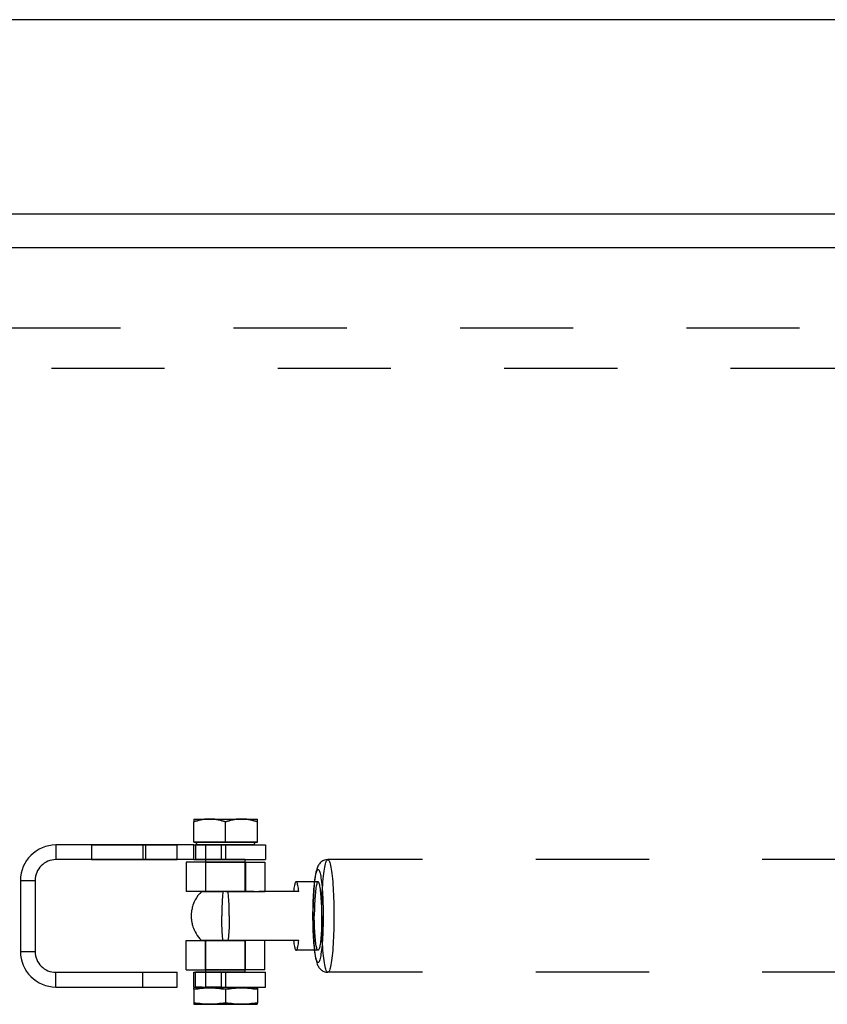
# Model space of a CAD drawing. Header units: millimetres. Extents: x 0 to 4200, y 0 to 2970.
# Tile 7 of 22: x 1244 to 1408, y 1240 to 1441. Entities that reach past the tile are written whole.
import ezdxf

# ---------------------------------------------------------------- set-up
doc = ezdxf.new("R2010")
doc.units = ezdxf.units.MM
doc.header["$LTSCALE"] = 231
doc.linetypes.add('HIDDEN', pattern=[0.2, 0.1, -0.1])
doc.layers.get('0').update_dxf_attribs({"linetype": 'CONTINUOUS'})
doc.layers.add('DEFAULT_2', color=8, linetype='HIDDEN')

msp = doc.modelspace()

# ---------------------------------------------------------------- linework, layer by layer
at = {"color": 7, "linetype": 'CONTINUOUS'}
for p, q in [((1696.72, 1440.7), (770.72, 1440.7)), ((1665.47, 1401), (821.37, 1401)), ((826.93, 1394.2), (1659.92, 1394.2))]:
    msp.add_line(p, q, dxfattribs=at)
at = {"layer": 'DEFAULT_2', "color": 8, "linetype": 'HIDDEN'}
for p, q in [((1633.72, 1377.7), (833.72, 1377.7)), ((1633.72, 1377.7), (1248.72, 1377.7)), ((1596.53, 1369.49), (870.91, 1369.49)), ((1279.07, 1277.5), (1279.07, 1276.92)), ((1279.07, 1277.5), (1282.32, 1277.5)), ((1279.07, 1272.8), (1279.07, 1276.92)), ((1282.32, 1277.5), (1288.82, 1277.5)), ((1285.57, 1272.8), (1285.57, 1276.92)), ((1285.57, 1272.8), (1285.57, 1276.92)), ((1288.82, 1277.5), (1292.07, 1277.5)), ((1292.07, 1276.92), (1292.07, 1277.5)), ((1292.07, 1272.8), (1292.07, 1276.92)), ((1279.07, 1272.8), (1285.57, 1272.8)), ((1279.15, 1272.8), (1280.01, 1272.8)), ((1285.57, 1272.8), (1280.01, 1272.8)), ((1291.98, 1272.8), (1285.57, 1272.8)), ((1285.57, 1272.8), (1292.07, 1272.8)), ((1250.97, 1272.2), (1250.97, 1269.2)), ((1279.09, 1272.2), (1250.97, 1272.2)), ((1268.72, 1272.2), (1250.97, 1272.2)), ((1250.97, 1272.2), (1250.97, 1269.2)), ((1258.22, 1272.2), (1268.72, 1272.2)), ((1258.22, 1272.2), (1258.22, 1269.2)), ((1268.72, 1272.2), (1268.72, 1269.2)), ((1268.72, 1272.2), (1268.78, 1272.2)), ((1268.72, 1272.2), (1275.72, 1272.2)), ((1268.72, 1272.2), (1268.72, 1269.2)), ((1268.78, 1272.2), (1269.22, 1272.2)), ((1269.22, 1272.2), (1269.22, 1269.2)), ((1275.72, 1269.2), (1275.72, 1272.2)), ((1279.09, 1269.2), (1279.09, 1272.2)), ((1279.09, 1272.2), (1279.47, 1272.2)), ((1279.47, 1272.2), (1279.75, 1272.2)), ((1279.69, 1272.2), (1279.47, 1272.2)), ((1279.47, 1272.2), (1279.47, 1269.2)), ((1279.75, 1272.2), (1279.69, 1272.2)), ((1279.75, 1272.2), (1280.14, 1272.2)), ((1279.75, 1272.2), (1280.14, 1272.2)), ((1279.82, 1272.2), (1279.75, 1272.2)), ((1280.14, 1272.2), (1279.82, 1272.2)), ((1280.53, 1272.2), (1280.14, 1272.2)), ((1280.14, 1272.2), (1280.14, 1272.2)), ((1280.14, 1272.2), (1280.72, 1272.2)), ((1280.14, 1272.2), (1280.72, 1272.2)), ((1291.38, 1272.2), (1280.53, 1272.2)), ((1280.72, 1272.2), (1285.63, 1272.2)), ((1280.72, 1272.2), (1293.72, 1272.2)), ((1284.76, 1272.2), (1281.57, 1272.2)), ((1281.57, 1269.2), (1281.57, 1272.2)), ((1284.76, 1269.2), (1284.76, 1272.2)), ((1285.63, 1269.2), (1285.63, 1272.2)), ((1293.72, 1272.2), (1293.72, 1269.2)), ((1279.09, 1269.2), (1250.97, 1269.2)), ((1268.72, 1269.2), (1250.97, 1269.2)), ((1258.22, 1269.2), (1268.72, 1269.2)), ((1268.72, 1269.2), (1268.78, 1269.2)), ((1268.72, 1269.2), (1275.72, 1269.2)), ((1268.78, 1269.2), (1269.22, 1269.2)), ((1277.57, 1268.7), (1277.57, 1262.7)), ((1281.47, 1268.7), (1277.57, 1268.7)), ((1279.09, 1269.2), (1279.47, 1269.2)), ((1279.47, 1269.2), (1284.76, 1269.2)), ((1281.57, 1269.2), (1279.47, 1269.2)), ((1281.47, 1268.7), (1281.47, 1262.7)), ((1281.47, 1268.7), (1281.57, 1268.7)), ((1285.57, 1268.7), (1281.47, 1268.7)), ((1281.57, 1268.7), (1281.57, 1269.2)), ((1284.76, 1269.2), (1281.57, 1269.2)), ((1281.57, 1262.7), (1281.57, 1268.7)), ((1281.57, 1268.7), (1285.57, 1268.7)), ((1285.57, 1269.2), (1284.76, 1269.2)), ((1284.76, 1269.2), (1293.72, 1269.2)), ((1289.57, 1269.2), (1285.57, 1269.2)), ((1289.57, 1268.7), (1285.57, 1268.7)), ((1285.57, 1268.7), (1289.67, 1268.7)), ((1289.57, 1268.7), (1289.57, 1269.2)), ((1289.57, 1262.7), (1289.57, 1268.7)), ((1289.67, 1268.7), (1289.57, 1268.7)), ((1289.67, 1268.7), (1289.67, 1262.7)), ((1289.67, 1268.7), (1293.57, 1268.7)), ((1293.57, 1268.7), (1293.57, 1262.7)), ((1418.19, 1269.2), (1306.44, 1269.2)), ((1243.72, 1264.95), (1246.72, 1264.95)), ((1243.72, 1264.95), (1243.72, 1250.45)), ((1243.72, 1264.95), (1243.72, 1250.45)), ((1243.72, 1264.95), (1246.72, 1264.95)), ((1246.72, 1264.95), (1246.72, 1250.45)), ((1246.72, 1264.95), (1246.72, 1250.45)), ((1304.46, 1264.7), (1299.98, 1264.7)), ((1280.67, 1262.7), (1277.57, 1262.7)), ((1280.67, 1262.7), (1285.03, 1262.7)), ((1281.57, 1262.7), (1280.67, 1262.7)), ((1285.57, 1262.7), (1281.47, 1262.7)), ((1285.57, 1262.7), (1281.57, 1262.7)), ((1285.57, 1262.7), (1281.57, 1262.7)), ((1291.32, 1262.7), (1285.03, 1262.7)), ((1289.57, 1262.7), (1285.57, 1262.7)), ((1289.67, 1262.7), (1285.57, 1262.7)), ((1285.57, 1262.7), (1286.1, 1262.7)), ((1286.1, 1262.7), (1286.11, 1262.7)), ((1286.11, 1262.7), (1292.39, 1262.7)), ((1291.32, 1262.7), (1293.57, 1262.7)), ((1300.52, 1262.7), (1292.39, 1262.7)), ((1277.57, 1252.7), (1280.67, 1252.7)), ((1277.57, 1246.7), (1277.57, 1252.7)), ((1285.03, 1252.7), (1280.67, 1252.7)), ((1280.67, 1252.7), (1281.57, 1252.7)), ((1281.47, 1252.7), (1285.57, 1252.7)), ((1281.47, 1246.7), (1281.47, 1252.7)), ((1281.57, 1252.7), (1285.57, 1252.7)), ((1281.57, 1246.7), (1281.57, 1252.7)), ((1281.57, 1252.7), (1285.57, 1252.7)), ((1291.32, 1252.7), (1285.03, 1252.7)), ((1285.57, 1252.7), (1289.57, 1252.7)), ((1285.57, 1252.7), (1289.67, 1252.7)), ((1286.1, 1252.7), (1285.57, 1252.7)), ((1286.11, 1252.7), (1286.1, 1252.7)), ((1292.39, 1252.7), (1286.11, 1252.7)), ((1289.57, 1246.7), (1289.57, 1252.7)), ((1289.67, 1246.7), (1289.67, 1252.7)), ((1293.57, 1252.7), (1291.32, 1252.7)), ((1300.52, 1252.7), (1292.39, 1252.7)), ((1293.57, 1246.7), (1293.57, 1252.7)), ((1243.72, 1250.45), (1246.72, 1250.45)), ((1243.72, 1250.45), (1246.72, 1250.45)), ((1304.46, 1250.7), (1299.98, 1250.7)), ((1277.57, 1246.7), (1281.47, 1246.7)), ((1281.47, 1246.7), (1285.57, 1246.7)), ((1281.57, 1246.7), (1281.47, 1246.7)), ((1281.57, 1246.2), (1281.57, 1246.7)), ((1285.57, 1246.7), (1281.57, 1246.7)), ((1289.67, 1246.7), (1285.57, 1246.7)), ((1285.57, 1246.7), (1289.57, 1246.7)), ((1289.57, 1246.2), (1289.57, 1246.7)), ((1289.57, 1246.7), (1289.67, 1246.7)), ((1293.57, 1246.7), (1289.67, 1246.7)), ((1250.97, 1243.2), (1250.97, 1246.2)), ((1250.97, 1246.2), (1279.09, 1246.2)), ((1250.97, 1246.2), (1268.72, 1246.2)), ((1250.97, 1243.2), (1250.97, 1246.2)), ((1268.72, 1243.2), (1268.72, 1246.2)), ((1268.72, 1246.2), (1275.72, 1246.2)), ((1268.72, 1243.2), (1268.72, 1246.2)), ((1275.72, 1243.2), (1275.72, 1246.2)), ((1279.09, 1243.2), (1279.09, 1246.2)), ((1279.09, 1246.2), (1279.47, 1246.2)), ((1279.47, 1246.2), (1284.76, 1246.2)), ((1281.57, 1246.2), (1279.47, 1246.2)), ((1279.47, 1243.2), (1279.47, 1246.2)), ((1281.57, 1243.2), (1281.57, 1246.2)), ((1284.76, 1246.2), (1281.57, 1246.2)), ((1285.57, 1246.2), (1284.76, 1246.2)), ((1284.76, 1243.2), (1284.76, 1246.2)), ((1284.76, 1246.2), (1293.72, 1246.2)), ((1289.57, 1246.2), (1285.57, 1246.2)), ((1285.63, 1243.2), (1285.63, 1246.2)), ((1293.72, 1243.2), (1293.72, 1246.2)), ((1418.19, 1246.2), (1306.44, 1246.2)), ((1250.97, 1243.2), (1279.09, 1243.2)), ((1250.97, 1243.2), (1268.72, 1243.2)), ((1268.72, 1243.2), (1275.72, 1243.2)), ((1279.49, 1243.13), (1279.07, 1243.01)), ((1279.07, 1242.75), (1279.07, 1243.01)), ((1279.07, 1242.75), (1279.07, 1239.96)), ((1279.09, 1243.2), (1279.47, 1243.2)), ((1279.47, 1243.2), (1279.77, 1243.2)), ((1279.75, 1243.2), (1279.47, 1243.2)), ((1279.77, 1243.2), (1279.49, 1243.13)), ((1279.77, 1243.2), (1279.75, 1243.2)), ((1279.77, 1243.2), (1280.18, 1243.2)), ((1280.18, 1243.2), (1279.77, 1243.2)), ((1280.17, 1243.2), (1279.77, 1243.2)), ((1280.18, 1243.2), (1280.17, 1243.2)), ((1280.18, 1243.2), (1285.57, 1243.2)), ((1280.18, 1243.2), (1280.78, 1243.2)), ((1280.78, 1243.2), (1280.18, 1243.2)), ((1280.78, 1243.2), (1285.63, 1243.2)), ((1280.78, 1243.2), (1282.07, 1243.2)), ((1284.76, 1243.2), (1281.57, 1243.2)), ((1282.07, 1243.2), (1288.9, 1243.2)), ((1285.57, 1243.2), (1291.37, 1243.2)), ((1285.57, 1242.75), (1285.57, 1239.96)), ((1285.57, 1242.75), (1285.57, 1239.96)), ((1288.9, 1243.2), (1289.02, 1243.2)), ((1289.02, 1243.2), (1289.07, 1243.2)), ((1289.07, 1243.2), (1293.72, 1243.2)), ((1291.37, 1243.2), (1292.07, 1243.01)), ((1292.07, 1243.01), (1292.07, 1242.75)), ((1292.07, 1242.75), (1292.07, 1239.96)), ((1279.07, 1239.96), (1279.07, 1239.69)), ((1279.07, 1239.69), (1279.15, 1239.67)), ((1292.07, 1239.69), (1291.98, 1239.67)), ((1292.07, 1239.69), (1292.07, 1239.96))]:
    msp.add_line(p, q, dxfattribs=at)
for points in [[(1282.32, 1277.5), (1281.96, 1277.49), (1281.61, 1277.47), (1281.25, 1277.44), (1280.89, 1277.38), (1280.54, 1277.32), (1280.18, 1277.24), (1279.82, 1277.15), (1279.45, 1277.04), (1279.07, 1276.92)], [(1279.07, 1276.92), (1279.45, 1277.04), (1279.82, 1277.15), (1280.18, 1277.24), (1280.54, 1277.32), (1280.89, 1277.38), (1281.25, 1277.44), (1281.61, 1277.47), (1281.96, 1277.49), (1282.32, 1277.5)], [(1285.57, 1276.92), (1285.19, 1277.04), (1284.82, 1277.15), (1284.46, 1277.24), (1284.1, 1277.32), (1283.74, 1277.38), (1283.39, 1277.44), (1283.03, 1277.47), (1282.68, 1277.49), (1282.32, 1277.5)], [(1282.32, 1277.5), (1282.68, 1277.49), (1283.03, 1277.47), (1283.39, 1277.44), (1283.74, 1277.38), (1284.1, 1277.32), (1284.46, 1277.24), (1284.82, 1277.15), (1285.19, 1277.04), (1285.57, 1276.92)], [(1288.82, 1277.5), (1288.46, 1277.49), (1288.11, 1277.47), (1287.75, 1277.44), (1287.39, 1277.38), (1287.04, 1277.32), (1286.68, 1277.24), (1286.32, 1277.15), (1285.95, 1277.04), (1285.57, 1276.92)], [(1285.57, 1276.92), (1285.95, 1277.04), (1286.32, 1277.15), (1286.68, 1277.24), (1287.04, 1277.32), (1287.39, 1277.38), (1287.75, 1277.44), (1288.11, 1277.47), (1288.46, 1277.49), (1288.82, 1277.5)], [(1292.07, 1276.92), (1291.69, 1277.04), (1291.32, 1277.15), (1290.96, 1277.24), (1290.6, 1277.32), (1290.24, 1277.38), (1289.89, 1277.44), (1289.53, 1277.47), (1289.18, 1277.49), (1288.82, 1277.5)], [(1288.82, 1277.5), (1289.18, 1277.49), (1289.53, 1277.47), (1289.89, 1277.44), (1290.24, 1277.38), (1290.6, 1277.32), (1290.96, 1277.24), (1291.32, 1277.15), (1291.69, 1277.04), (1292.07, 1276.92)], [(1279.16, 1272.8), (1279.15, 1272.8), (1279.17, 1272.8), (1279.21, 1272.8), (1279.29, 1272.8), (1279.4, 1272.8), (1279.55, 1272.8), (1279.73, 1272.8), (1279.94, 1272.8), (1280.18, 1272.8), (1280.44, 1272.8), (1280.74, 1272.8), (1281.06, 1272.8), (1281.41, 1272.8), (1281.77, 1272.8), (1282.16, 1272.8), (1282.57, 1272.8), (1282.99, 1272.8), (1283.42, 1272.8), (1283.87, 1272.8), (1284.33, 1272.8), (1284.79, 1272.8), (1285.26, 1272.8), (1285.73, 1272.8), (1286.19, 1272.8), (1286.66, 1272.8), (1287.12, 1272.8), (1287.57, 1272.8), (1288.01, 1272.8), (1288.43, 1272.8), (1288.84, 1272.8), (1289.24, 1272.8), (1289.61, 1272.8), (1289.96, 1272.8), (1290.29, 1272.8), (1290.6, 1272.8), (1290.88, 1272.8), (1291.12, 1272.8)], [(1280.01, 1272.8), (1279.79, 1272.8), (1279.61, 1272.8), (1279.45, 1272.8), (1279.32, 1272.8), (1279.23, 1272.8), (1279.18, 1272.8), (1279.16, 1272.8)], [(1291.98, 1272.8), (1291.98, 1272.8), (1291.97, 1272.8), (1291.93, 1272.8), (1291.85, 1272.8), (1291.73, 1272.8), (1291.59, 1272.8), (1291.41, 1272.8), (1291.2, 1272.8), (1290.96, 1272.8), (1290.69, 1272.8), (1290.4, 1272.8), (1290.08, 1272.8), (1289.73, 1272.8), (1289.36, 1272.8), (1288.98, 1272.8), (1288.57, 1272.8), (1288.15, 1272.8), (1287.71, 1272.8), (1287.27, 1272.8), (1286.81, 1272.8), (1286.35, 1272.8), (1285.88, 1272.8), (1285.41, 1272.8), (1284.95, 1272.8), (1284.48, 1272.8), (1284.02, 1272.8), (1283.57, 1272.8), (1283.13, 1272.8), (1282.71, 1272.8), (1282.29, 1272.8), (1281.9, 1272.8), (1281.53, 1272.8), (1281.17, 1272.8), (1280.84, 1272.8), (1280.54, 1272.8), (1280.26, 1272.8), (1280.01, 1272.8)], [(1291.12, 1272.8), (1291.34, 1272.8), (1291.53, 1272.8), (1291.69, 1272.8), (1291.81, 1272.8), (1291.9, 1272.8), (1291.96, 1272.8), (1291.98, 1272.8)], [(1306.44, 1269.2), (1306.23, 1269.19), (1306.01, 1269.16), (1305.8, 1269.1), (1305.59, 1269.02), (1305.4, 1268.93), (1305.21, 1268.81), (1305.04, 1268.68), (1304.89, 1268.53), (1304.76, 1268.38), (1304.64, 1268.22), (1304.53, 1268.06), (1304.44, 1267.89), (1304.35, 1267.7), (1304.27, 1267.48), (1304.19, 1267.24), (1304.11, 1266.96), (1304.03, 1266.63), (1303.95, 1266.23), (1303.87, 1265.77), (1303.8, 1265.3), (1303.74, 1264.82), (1303.73, 1264.7)], [(1305.19, 1257.7), (1305.19, 1258.45), (1305.2, 1259.2), (1305.21, 1259.95), (1305.23, 1260.68), (1305.26, 1261.4), (1305.29, 1262.1), (1305.32, 1262.79), (1305.36, 1263.45), (1305.4, 1264.09), (1305.45, 1264.7), (1305.5, 1265.28), (1305.56, 1265.83), (1305.62, 1266.35), (1305.68, 1266.83), (1305.75, 1267.26), (1305.82, 1267.66), (1305.89, 1268.02), (1305.96, 1268.33), (1306.04, 1268.59), (1306.12, 1268.81), (1306.2, 1268.98), (1306.28, 1269.1), (1306.36, 1269.18), (1306.44, 1269.2)], [(1306.44, 1269.2), (1306.53, 1269.18), (1306.61, 1269.1), (1306.69, 1268.98), (1306.77, 1268.81), (1306.85, 1268.59), (1306.92, 1268.33), (1307, 1268.02), (1307.07, 1267.66), (1307.14, 1267.26), (1307.21, 1266.83), (1307.27, 1266.35), (1307.33, 1265.83), (1307.39, 1265.28), (1307.44, 1264.7), (1307.49, 1264.09), (1307.53, 1263.45), (1307.57, 1262.79), (1307.6, 1262.1), (1307.63, 1261.4), (1307.65, 1260.68), (1307.67, 1259.95), (1307.69, 1259.2), (1307.69, 1258.45), (1307.7, 1257.7)], [(1303.76, 1264.7), (1303.8, 1265.07), (1303.86, 1265.46), (1303.92, 1265.82), (1303.98, 1266.14), (1304.04, 1266.41), (1304.11, 1266.65), (1304.18, 1266.85), (1304.24, 1267), (1304.31, 1267.11), (1304.39, 1267.18), (1304.46, 1267.2), (1304.53, 1267.18), (1304.6, 1267.11), (1304.67, 1267), (1304.74, 1266.85), (1304.8, 1266.65), (1304.87, 1266.41), (1304.93, 1266.14), (1304.99, 1265.82), (1305.05, 1265.46), (1305.11, 1265.07), (1305.16, 1264.64), (1305.21, 1264.18), (1305.26, 1263.69), (1305.3, 1263.18), (1305.34, 1262.63), (1305.38, 1262.07), (1305.41, 1261.48), (1305.43, 1260.88), (1305.45, 1260.26), (1305.47, 1259.63), (1305.48, 1258.99), (1305.49, 1258.34), (1305.49, 1257.7)], [(1299.98, 1264.7), (1299.95, 1264.7), (1299.9, 1264.66), (1299.84, 1264.58), (1299.79, 1264.47), (1299.73, 1264.32), (1299.68, 1264.13), (1299.63, 1263.91), (1299.58, 1263.66), (1299.53, 1263.37), (1299.49, 1263.05), (1299.45, 1262.7)], [(1300.52, 1262.7), (1300.48, 1263.05), (1300.43, 1263.37), (1300.38, 1263.66), (1300.33, 1263.91), (1300.28, 1264.13), (1300.23, 1264.32), (1300.18, 1264.47), (1300.12, 1264.58), (1300.07, 1264.66), (1300.01, 1264.7), (1299.98, 1264.7)], [(1303.73, 1264.7), (1303.69, 1264.32), (1303.64, 1263.79), (1303.6, 1263.25), (1303.56, 1262.68), (1303.52, 1262.1), (1303.49, 1261.5), (1303.47, 1260.89), (1303.45, 1260.27), (1303.43, 1259.64), (1303.42, 1259), (1303.41, 1258.35), (1303.41, 1257.7)], [(1303.42, 1257.7), (1303.42, 1258.34), (1303.43, 1258.99), (1303.44, 1259.63), (1303.46, 1260.26), (1303.48, 1260.88), (1303.51, 1261.48), (1303.54, 1262.07), (1303.57, 1262.63), (1303.61, 1263.18), (1303.65, 1263.69), (1303.7, 1264.18), (1303.75, 1264.64), (1303.76, 1264.7)], [(1304.46, 1264.7), (1304.4, 1264.68), (1304.34, 1264.62), (1304.29, 1264.53), (1304.23, 1264.39), (1304.18, 1264.22), (1304.12, 1264.01), (1304.07, 1263.76), (1304.03, 1263.49), (1303.98, 1263.18), (1303.94, 1262.83), (1303.9, 1262.46), (1303.86, 1262.07), (1303.83, 1261.65), (1303.79, 1261.2), (1303.77, 1260.74), (1303.75, 1260.26), (1303.73, 1259.77), (1303.71, 1259.26), (1303.7, 1258.75), (1303.69, 1258.23), (1303.69, 1257.7)], [(1305.22, 1257.7), (1305.22, 1258.23), (1305.21, 1258.75), (1305.2, 1259.26), (1305.19, 1259.77), (1305.17, 1260.26), (1305.14, 1260.74), (1305.12, 1261.2), (1305.09, 1261.65), (1305.05, 1262.07), (1305.02, 1262.46), (1304.97, 1262.83), (1304.93, 1263.18), (1304.89, 1263.49), (1304.84, 1263.76), (1304.79, 1264.01), (1304.73, 1264.22), (1304.68, 1264.39), (1304.63, 1264.53), (1304.57, 1264.62), (1304.51, 1264.68), (1304.46, 1264.7)], [(1280.67, 1262.7), (1280.3, 1262.31), (1279.93, 1261.86), (1279.63, 1261.41), (1279.38, 1260.98), (1279.19, 1260.59), (1279.05, 1260.24), (1278.93, 1259.93), (1278.84, 1259.64), (1278.78, 1259.4), (1278.73, 1259.17), (1278.69, 1258.98), (1278.66, 1258.81), (1278.64, 1258.67), (1278.62, 1258.53), (1278.6, 1258.41), (1278.59, 1258.3), (1278.59, 1258.19), (1278.58, 1258.09), (1278.57, 1257.99), (1278.57, 1257.89), (1278.57, 1257.8), (1278.57, 1257.7)], [(1285.03, 1262.7), (1285, 1262.34), (1284.96, 1261.94), (1284.93, 1261.53), (1284.9, 1261.1), (1284.88, 1260.65), (1284.86, 1260.18), (1284.84, 1259.7), (1284.82, 1259.21), (1284.81, 1258.71), (1284.81, 1258.21), (1284.81, 1257.7)], [(1286.33, 1257.7), (1286.33, 1258.21), (1286.32, 1258.71), (1286.31, 1259.21), (1286.3, 1259.7), (1286.28, 1260.18), (1286.26, 1260.65), (1286.24, 1261.1), (1286.21, 1261.53), (1286.18, 1261.94), (1286.14, 1262.34), (1286.1, 1262.7)], [(1278.57, 1257.7), (1278.57, 1257.61), (1278.57, 1257.51), (1278.57, 1257.42), (1278.58, 1257.32), (1278.59, 1257.23), (1278.59, 1257.12), (1278.6, 1257.02), (1278.61, 1256.91), (1278.63, 1256.79), (1278.65, 1256.65), (1278.67, 1256.51), (1278.7, 1256.35), (1278.74, 1256.17), (1278.79, 1255.97), (1278.85, 1255.73), (1278.93, 1255.47), (1279.04, 1255.18), (1279.18, 1254.84), (1279.36, 1254.48), (1279.57, 1254.1), (1279.81, 1253.72), (1280.06, 1253.38), (1280.34, 1253.05), (1280.63, 1252.74), (1280.67, 1252.7)], [(1285.03, 1252.7), (1285, 1253.07), (1284.96, 1253.46), (1284.93, 1253.87), (1284.9, 1254.31), (1284.88, 1254.76), (1284.86, 1255.23), (1284.84, 1255.71), (1284.82, 1256.2), (1284.81, 1256.69), (1284.81, 1257.2), (1284.81, 1257.7)], [(1286.33, 1257.7), (1286.33, 1257.2), (1286.32, 1256.69), (1286.31, 1256.2), (1286.3, 1255.71), (1286.28, 1255.23), (1286.26, 1254.76), (1286.24, 1254.31), (1286.21, 1253.87), (1286.18, 1253.46), (1286.14, 1253.07), (1286.1, 1252.7)], [(1303.41, 1257.7), (1303.41, 1257.05), (1303.42, 1256.39), (1303.43, 1255.74), (1303.45, 1255.1), (1303.47, 1254.47), (1303.49, 1253.85), (1303.53, 1253.25), (1303.56, 1252.66), (1303.6, 1252.09), (1303.65, 1251.54), (1303.7, 1251.01), (1303.73, 1250.7)], [(1303.76, 1250.7), (1303.75, 1250.76), (1303.7, 1251.22), (1303.65, 1251.71), (1303.61, 1252.23), (1303.57, 1252.77), (1303.54, 1253.34), (1303.51, 1253.92), (1303.48, 1254.53), (1303.46, 1255.15), (1303.44, 1255.78), (1303.43, 1256.42), (1303.42, 1257.06), (1303.42, 1257.7)], [(1304.46, 1250.7), (1304.4, 1250.72), (1304.34, 1250.78), (1304.29, 1250.88), (1304.23, 1251.01), (1304.18, 1251.19), (1304.12, 1251.4), (1304.07, 1251.64), (1304.03, 1251.92), (1303.98, 1252.23), (1303.94, 1252.57), (1303.9, 1252.94), (1303.86, 1253.34), (1303.83, 1253.76), (1303.79, 1254.2), (1303.77, 1254.67), (1303.75, 1255.14), (1303.73, 1255.64), (1303.71, 1256.14), (1303.7, 1256.66), (1303.69, 1257.18), (1303.69, 1257.7)], [(1305.49, 1257.7), (1305.49, 1257.06), (1305.48, 1256.42), (1305.47, 1255.78), (1305.45, 1255.15), (1305.43, 1254.53), (1305.41, 1253.92), (1305.38, 1253.34), (1305.34, 1252.77), (1305.3, 1252.23), (1305.26, 1251.71), (1305.21, 1251.22), (1305.16, 1250.76), (1305.11, 1250.34), (1305.05, 1249.94), (1304.99, 1249.59), (1304.93, 1249.27), (1304.87, 1248.99), (1304.8, 1248.75), (1304.74, 1248.56), (1304.67, 1248.4), (1304.6, 1248.29), (1304.53, 1248.22), (1304.46, 1248.2), (1304.39, 1248.22), (1304.31, 1248.29), (1304.24, 1248.4), (1304.18, 1248.56), (1304.11, 1248.75), (1304.04, 1248.99), (1303.98, 1249.27), (1303.92, 1249.59), (1303.86, 1249.94), (1303.8, 1250.34), (1303.76, 1250.7)], [(1305.22, 1257.7), (1305.22, 1257.18), (1305.21, 1256.66), (1305.2, 1256.14), (1305.19, 1255.64), (1305.17, 1255.14), (1305.14, 1254.67), (1305.12, 1254.2), (1305.09, 1253.76), (1305.05, 1253.34), (1305.02, 1252.94), (1304.97, 1252.57), (1304.93, 1252.23), (1304.89, 1251.92), (1304.84, 1251.64), (1304.79, 1251.4), (1304.73, 1251.19), (1304.68, 1251.01), (1304.63, 1250.88), (1304.57, 1250.78), (1304.51, 1250.72), (1304.46, 1250.7)], [(1306.44, 1246.2), (1306.36, 1246.23), (1306.28, 1246.3), (1306.2, 1246.42), (1306.12, 1246.59), (1306.04, 1246.81), (1305.96, 1247.08), (1305.89, 1247.39), (1305.82, 1247.74), (1305.75, 1248.14), (1305.68, 1248.58), (1305.62, 1249.06), (1305.56, 1249.57), (1305.5, 1250.12), (1305.45, 1250.7), (1305.4, 1251.31), (1305.36, 1251.95), (1305.32, 1252.62), (1305.29, 1253.3), (1305.26, 1254.01), (1305.23, 1254.73), (1305.21, 1255.46), (1305.2, 1256.2), (1305.19, 1256.95), (1305.19, 1257.7)], [(1307.7, 1257.7), (1307.69, 1256.95), (1307.69, 1256.2), (1307.67, 1255.46), (1307.65, 1254.73), (1307.63, 1254.01), (1307.6, 1253.3), (1307.57, 1252.62), (1307.53, 1251.95), (1307.49, 1251.31), (1307.44, 1250.7), (1307.39, 1250.12), (1307.33, 1249.57), (1307.27, 1249.06), (1307.21, 1248.58), (1307.14, 1248.14), (1307.07, 1247.74), (1307, 1247.39), (1306.92, 1247.08), (1306.85, 1246.81), (1306.77, 1246.59), (1306.69, 1246.42), (1306.61, 1246.3), (1306.53, 1246.23), (1306.44, 1246.2)], [(1299.45, 1252.7), (1299.49, 1252.35), (1299.53, 1252.04), (1299.58, 1251.75), (1299.63, 1251.49), (1299.68, 1251.27), (1299.73, 1251.09), (1299.79, 1250.93), (1299.84, 1250.82), (1299.9, 1250.75), (1299.95, 1250.71), (1299.98, 1250.7)], [(1299.98, 1250.7), (1300.01, 1250.71), (1300.07, 1250.75), (1300.12, 1250.82), (1300.18, 1250.93), (1300.23, 1251.09), (1300.28, 1251.27), (1300.33, 1251.49), (1300.38, 1251.75), (1300.43, 1252.04), (1300.48, 1252.35), (1300.52, 1252.7)], [(1303.73, 1250.7), (1303.75, 1250.51), (1303.81, 1250.02), (1303.88, 1249.55), (1303.96, 1249.09), (1304.04, 1248.71), (1304.12, 1248.39), (1304.2, 1248.13), (1304.28, 1247.89), (1304.36, 1247.69), (1304.45, 1247.5), (1304.54, 1247.34), (1304.64, 1247.18), (1304.74, 1247.04), (1304.86, 1246.9), (1305, 1246.77), (1305.14, 1246.65), (1305.29, 1246.54), (1305.46, 1246.45), (1305.63, 1246.36), (1305.83, 1246.29), (1306.02, 1246.24), (1306.23, 1246.21), (1306.44, 1246.2)], [(1279.07, 1242.75), (1279.49, 1242.81), (1279.9, 1242.86), (1280.3, 1242.91), (1280.71, 1242.94), (1281.11, 1242.98), (1281.51, 1243), (1281.91, 1243.01), (1282.32, 1243.01), (1282.72, 1243.01), (1283.13, 1243), (1283.53, 1242.98), (1283.93, 1242.94), (1284.34, 1242.91), (1284.74, 1242.86), (1285.15, 1242.81), (1285.57, 1242.75)], [(1285.57, 1242.75), (1285.15, 1242.81), (1284.74, 1242.86), (1284.34, 1242.91), (1283.93, 1242.94), (1283.53, 1242.98), (1283.13, 1243), (1282.72, 1243.01), (1282.32, 1243.01), (1281.91, 1243.01), (1281.51, 1243), (1281.11, 1242.98), (1280.71, 1242.94), (1280.3, 1242.91), (1279.9, 1242.86), (1279.49, 1242.81), (1279.07, 1242.75)], [(1285.57, 1242.75), (1285.99, 1242.81), (1286.4, 1242.86), (1286.8, 1242.91), (1287.21, 1242.94), (1287.61, 1242.98), (1288.01, 1243), (1288.41, 1243.01), (1288.82, 1243.01), (1289.22, 1243.01), (1289.63, 1243), (1290.03, 1242.98), (1290.43, 1242.94), (1290.84, 1242.91), (1291.24, 1242.86), (1291.65, 1242.81), (1292.07, 1242.75)], [(1292.07, 1242.75), (1291.65, 1242.81), (1291.24, 1242.86), (1290.84, 1242.91), (1290.43, 1242.94), (1290.03, 1242.98), (1289.63, 1243), (1289.22, 1243.01), (1288.82, 1243.01), (1288.41, 1243.01), (1288.01, 1243), (1287.61, 1242.98), (1287.21, 1242.94), (1286.8, 1242.91), (1286.4, 1242.86), (1285.99, 1242.81), (1285.57, 1242.75)], [(1279.07, 1239.96), (1279.49, 1239.9), (1279.9, 1239.84), (1280.3, 1239.8), (1280.71, 1239.76), (1281.11, 1239.73), (1281.51, 1239.71), (1281.91, 1239.69), (1282.32, 1239.69), (1282.72, 1239.69), (1283.13, 1239.71), (1283.53, 1239.73), (1283.93, 1239.76), (1284.34, 1239.8), (1284.74, 1239.84), (1285.15, 1239.9), (1285.57, 1239.96)], [(1285.57, 1239.96), (1285.15, 1239.9), (1284.74, 1239.84), (1284.34, 1239.8), (1283.93, 1239.76), (1283.53, 1239.73), (1283.13, 1239.71), (1282.72, 1239.69), (1282.32, 1239.69), (1281.91, 1239.69), (1281.51, 1239.71), (1281.11, 1239.73), (1280.71, 1239.76), (1280.3, 1239.8), (1279.9, 1239.84), (1279.49, 1239.9), (1279.07, 1239.96)], [(1285.57, 1239.67), (1285.09, 1239.67), (1284.61, 1239.67), (1284.14, 1239.67), (1283.68, 1239.67), (1283.23, 1239.67), (1282.79, 1239.67), (1282.36, 1239.67), (1281.95, 1239.67), (1281.57, 1239.67), (1281.21, 1239.67), (1280.87, 1239.67), (1280.55, 1239.67), (1280.27, 1239.67), (1280.01, 1239.67), (1279.79, 1239.67), (1279.6, 1239.67), (1279.44, 1239.67), (1279.31, 1239.67), (1279.22, 1239.67), (1279.17, 1239.67), (1279.15, 1239.67)], [(1279.15, 1239.67), (1279.17, 1239.67), (1279.22, 1239.67), (1279.31, 1239.67), (1279.44, 1239.67), (1279.6, 1239.67), (1279.79, 1239.67), (1280.01, 1239.67), (1280.27, 1239.67), (1280.55, 1239.67), (1280.87, 1239.67), (1281.21, 1239.67), (1281.57, 1239.67), (1281.95, 1239.67), (1282.36, 1239.67), (1282.79, 1239.67), (1283.23, 1239.67), (1283.68, 1239.67), (1284.14, 1239.67), (1284.61, 1239.67), (1285.09, 1239.67), (1285.57, 1239.67)], [(1285.57, 1239.96), (1285.99, 1239.9), (1286.4, 1239.84), (1286.8, 1239.8), (1287.21, 1239.76), (1287.61, 1239.73), (1288.01, 1239.71), (1288.41, 1239.69), (1288.82, 1239.69), (1289.22, 1239.69), (1289.63, 1239.71), (1290.03, 1239.73), (1290.43, 1239.76), (1290.84, 1239.8), (1291.24, 1239.84), (1291.65, 1239.9), (1292.07, 1239.96)], [(1292.07, 1239.96), (1291.65, 1239.9), (1291.24, 1239.84), (1290.84, 1239.8), (1290.43, 1239.76), (1290.03, 1239.73), (1289.63, 1239.71), (1289.22, 1239.69), (1288.82, 1239.69), (1288.41, 1239.69), (1288.01, 1239.71), (1287.61, 1239.73), (1287.21, 1239.76), (1286.8, 1239.8), (1286.4, 1239.84), (1285.99, 1239.9), (1285.57, 1239.96)], [(1291.98, 1239.67), (1291.97, 1239.67), (1291.91, 1239.67), (1291.82, 1239.67), (1291.7, 1239.67), (1291.54, 1239.67), (1291.35, 1239.67), (1291.13, 1239.67), (1290.87, 1239.67), (1290.59, 1239.67), (1290.27, 1239.67), (1289.93, 1239.67), (1289.57, 1239.67), (1289.18, 1239.67), (1288.78, 1239.67), (1288.35, 1239.67), (1287.91, 1239.67), (1287.46, 1239.67), (1287, 1239.67), (1286.53, 1239.67), (1286.05, 1239.67), (1285.57, 1239.67)], [(1285.57, 1239.67), (1286.05, 1239.67), (1286.53, 1239.67), (1287, 1239.67), (1287.46, 1239.67), (1287.91, 1239.67), (1288.35, 1239.67), (1288.78, 1239.67), (1289.18, 1239.67), (1289.57, 1239.67), (1289.93, 1239.67), (1290.27, 1239.67), (1290.59, 1239.67), (1290.87, 1239.67), (1291.13, 1239.67), (1291.35, 1239.67), (1291.54, 1239.67), (1291.7, 1239.67), (1291.82, 1239.67), (1291.91, 1239.67), (1291.97, 1239.67), (1291.98, 1239.67)]]:
    msp.add_lwpolyline(points, dxfattribs=at)
for centre, radius, start, end in [((1279.15, 1272.2), 0.6, 0, 90), ((1291.98, 1272.2), 0.6, 90, 180), ((1250.97, 1264.95), 7.25, 90, 180), ((1250.97, 1264.95), 7.25, 90, 180), ((1250.97, 1264.95), 4.25, 90, 180), ((1250.97, 1264.95), 4.25, 90, 180), ((1250.97, 1250.45), 7.25, 180, 270), ((1250.97, 1250.45), 7.25, 180, 270), ((1250.97, 1250.45), 4.25, 180, 270), ((1250.97, 1250.45), 4.25, 180, 270)]:
    msp.add_arc(centre, radius, start, end, dxfattribs=at)

doc.saveas('drawing.dxf')
